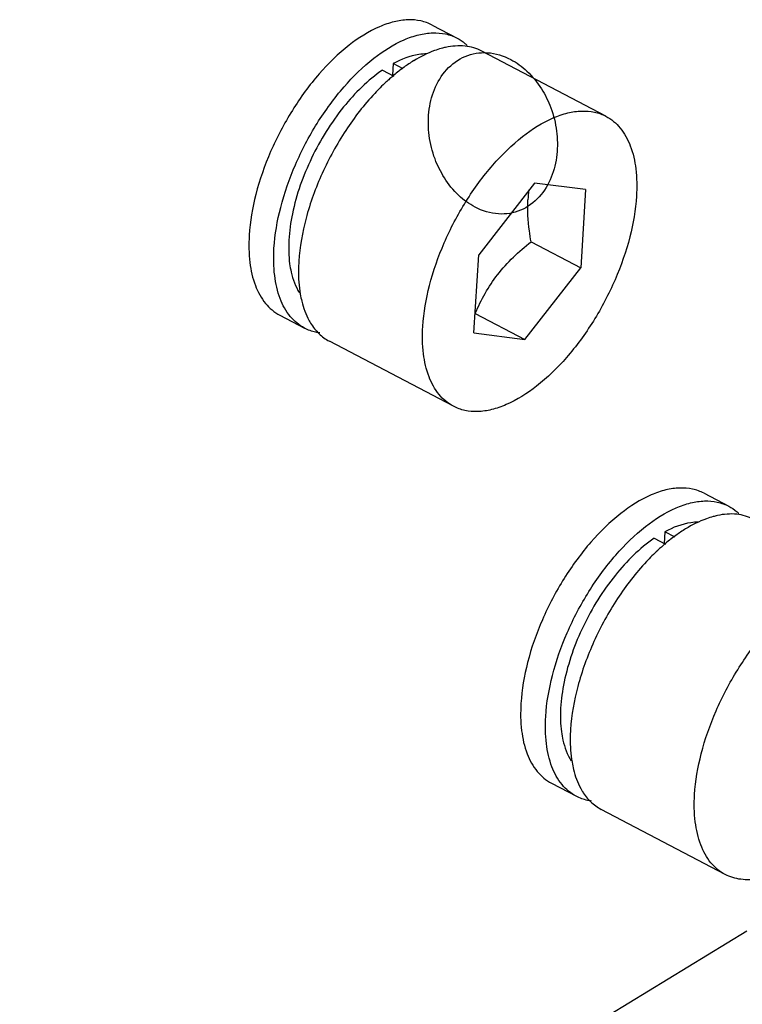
# Model space of a CAD drawing. Header units: millimetres. Extents: x -43833 to -38083, y -3638 to -2112.
# Tile 106 of 114: x -40363 to -40352, y -3217 to -3202. Entities that reach past the tile are written whole.
import ezdxf

# ---------------------------------------------------------------- set-up
doc = ezdxf.new("R2010")
doc.units = ezdxf.units.MM

msp = doc.modelspace()

# ---------------------------------------------------------------- linework, layer by layer
at = {"color": 7, "linetype": 'Continuous'}
for p, q in [((-40356.732, -3201.863), (-40356.354, -3202.062)), ((-40354.083, -3203.255), (-40355.975, -3202.261)), ((-40357.327, -3202.451), (-40357.338, -3202.63)), ((-40357.174, -3202.531), (-40357.327, -3202.451)), ((-40357.49, -3202.55), (-40357.316, -3202.641)), ((-40355.173, -3204.275), (-40356.024, -3205.368)), ((-40354.395, -3204.374), (-40355.173, -3204.275)), ((-40354.395, -3204.374), (-40354.468, -3205.568)), ((-40355.225, -3205.17), (-40354.468, -3205.568)), ((-40356.097, -3206.562), (-40356.024, -3205.368)), ((-40355.319, -3206.662), (-40354.468, -3205.568)), ((-40356.076, -3206.264), (-40355.319, -3206.662)), ((-40359.058, -3206.29), (-40358.679, -3206.488)), ((-40356.097, -3206.562), (-40355.319, -3206.662)), ((-40356.409, -3207.681), (-40358.301, -3206.687)), ((-40352.587, -3209.008), (-40352.209, -3209.207)), ((-40353.345, -3209.695), (-40353.172, -3209.786)), ((-40353.182, -3209.595), (-40353.193, -3209.775)), ((-40353.029, -3209.676), (-40353.182, -3209.595)), ((-40354.913, -3213.434), (-40354.534, -3213.633)), ((-40352.264, -3214.826), (-40354.156, -3213.832)), ((-40374.902, -3229.699), (-40351.934, -3215.686))]:
    msp.add_line(p, q, dxfattribs=at)
for centre, radius, start, end in [((-40356.275, -3203.376), 1.199, 102.155, 105.4376), ((-40355.704, -3204.528), 2.493, 123.761, 127.8037), ((-40355.849, -3204.312), 2.233, 121.4062, 123.7524), ((-40355.376, -3204.944), 3.022, 129.9772, 131.5925), ((-40355.494, -3204.804), 2.839, 127.9777, 129.9816), ((-40355.563, -3204.715), 2.727, 127.7299, 127.966), ((-40355.089, -3205.256), 3.446, 132.9762, 137.0075), ((-40355.276, -3205.057), 3.173, 131.5903, 132.9566), ((-40353.441, -3204.64), 1.835, 171.8436, 176.5274), ((-40357.777, -3205.913), 0.952, 208.5637, 211.5931), ((-40352.13, -3210.521), 1.199, 102.155, 105.4376), ((-40351.704, -3211.457), 2.233, 121.4062, 123.7524), ((-40351.349, -3211.948), 2.839, 127.9777, 129.9816), ((-40351.418, -3211.86), 2.727, 127.7299, 127.966), ((-40351.559, -3211.673), 2.493, 123.761, 127.8037), ((-40350.944, -3212.401), 3.446, 132.9762, 137.0075), ((-40351.131, -3212.201), 3.173, 131.5903, 132.9566), ((-40351.231, -3212.089), 3.022, 129.9772, 131.5925), ((-40353.632, -3213.058), 0.952, 208.5637, 211.5931)]:
    msp.add_arc(centre, radius, start, end, dxfattribs=at)
for points, start_tangent, end_tangent in [([(-40356.732, -3201.864), (-40356.907, -3201.8), (-40357.102, -3201.783), (-40357.314, -3201.813), (-40357.537, -3201.889), (-40358.001, -3202.171), (-40358.456, -3202.608), (-40358.669, -3202.874), (-40358.866, -3203.165), (-40359.197, -3203.795), (-40359.423, -3204.448), (-40359.524, -3205.071)], (-0.885122, 0.46536), (-0.060896, -0.998144)), ([(-40359.146, -3205.269), (-40359.044, -3204.647), (-40358.819, -3203.994), (-40358.488, -3203.363), (-40358.291, -3203.073), (-40358.078, -3202.807), (-40357.623, -3202.37), (-40357.159, -3202.087), (-40356.936, -3202.012), (-40356.724, -3201.982), (-40356.529, -3201.999), (-40356.353, -3202.062)], (0.060896, 0.998144), (0.885123, -0.465357)), ([(-40356.353, -3202.062), (-40356.235, -3202.142), (-40356.199, -3202.174)], (0.885123, -0.465357), (0.724126, -0.689668)), ([(-40355.975, -3202.261), (-40356.232, -3202.185), (-40356.528, -3202.204)], (-0.88512, 0.465364), (-0.97767, -0.210145)), ([(-40356.813, -3202.303), (-40356.935, -3202.312), (-40357.327, -3202.451)], (-0.999997, -0.002611), (-0.880416, -0.474202)), ([(-40356.594, -3202.22), (-40356.696, -3202.253), (-40357.012, -3202.407)], (-0.96403, -0.265795), (-0.853658, -0.520834)), ([(-40356.079, -3204.642), (-40356.328, -3204.463), (-40356.547, -3204.195), (-40356.69, -3203.905), (-40356.778, -3203.549), (-40356.783, -3203.192), (-40356.698, -3202.845), (-40356.513, -3202.545), (-40356.23, -3202.341), (-40355.892, -3202.285), (-40355.535, -3202.388)], (-0.885251, 0.465114), (0.885251, -0.465114)), ([(-40355.535, -3202.388), (-40355.287, -3202.567), (-40355.068, -3202.835), (-40354.924, -3203.125), (-40354.836, -3203.481), (-40354.831, -3203.838), (-40354.917, -3204.185), (-40355.102, -3204.485), (-40355.384, -3204.689), (-40355.722, -3204.745), (-40356.079, -3204.642)], (0.885251, -0.465114), (-0.885251, 0.465114)), ([(-40357.49, -3202.55), (-40358.084, -3203.113), (-40358.572, -3203.892), (-40358.865, -3204.742), (-40358.918, -3205.144), (-40358.907, -3205.505)], (-0.826583, -0.562815), (0.133127, -0.991099)), ([(-40357.61, -3202.906), (-40358.051, -3203.471), (-40358.411, -3204.126), (-40358.657, -3204.812), (-40358.767, -3205.468)], (-0.682761, -0.730642), (-0.060896, -0.998144)), ([(-40356.876, -3206.462), (-40356.774, -3205.839), (-40356.549, -3205.186), (-40356.218, -3204.556), (-40356.021, -3204.266), (-40355.808, -3204), (-40355.353, -3203.563), (-40354.889, -3203.28), (-40354.665, -3203.204), (-40354.454, -3203.175), (-40354.258, -3203.192), (-40354.083, -3203.255)], (0.060896, 0.998144), (0.885126, -0.465351)), ([(-40354.083, -3203.255), (-40353.866, -3203.434), (-40353.711, -3203.706), (-40353.627, -3204.058), (-40353.617, -3204.474)], (0.885126, -0.465351), (-0.060896, -0.998144)), ([(-40353.617, -3204.474), (-40353.718, -3205.097), (-40353.944, -3205.75), (-40354.275, -3206.38), (-40354.472, -3206.67), (-40354.685, -3206.936), (-40355.14, -3207.373), (-40355.604, -3207.656), (-40355.827, -3207.732), (-40356.039, -3207.762), (-40356.234, -3207.745), (-40356.409, -3207.681)], (-0.060896, -0.998144), (-0.885126, 0.465351)), ([(-40355.225, -3205.17), (-40355.251, -3205.005), (-40355.273, -3204.529)], (-0.175629, 0.984456), (0.060896, 0.998144)), ([(-40359.524, -3205.071), (-40359.514, -3205.487), (-40359.43, -3205.839), (-40359.275, -3206.111), (-40359.058, -3206.29)], (-0.060896, -0.998144), (0.885122, -0.46536)), ([(-40356.076, -3206.264), (-40355.735, -3205.673), (-40355.225, -3205.17)], (0.391467, 0.920192), (0.782498, 0.622653)), ([(-40358.679, -3206.488), (-40358.897, -3206.31), (-40359.051, -3206.038), (-40359.135, -3205.686), (-40359.146, -3205.269)], (-0.885123, 0.465357), (0.060896, 0.998144)), ([(-40358.907, -3205.505), (-40358.884, -3205.632), (-40358.758, -3205.949)], (0.133127, -0.991099), (0.533456, -0.845828)), ([(-40358.767, -3205.468), (-40358.772, -3205.601), (-40358.745, -3205.968)], (-0.060896, -0.998144), (0.16906, -0.985606)), ([(-40358.745, -3205.968), (-40358.722, -3206.079), (-40358.613, -3206.368)], (0.16906, -0.985606), (0.478371, -0.878158)), ([(-40358.587, -3206.412), (-40358.459, -3206.573), (-40358.301, -3206.687)], (0.524119, -0.851645), (0.88512, -0.465364)), ([(-40358.447, -3206.562), (-40358.509, -3206.551), (-40358.679, -3206.488)], (-0.990716, 0.135947), (-0.885123, 0.465357)), ([(-40356.409, -3207.681), (-40356.627, -3207.502), (-40356.781, -3207.231), (-40356.865, -3206.879), (-40356.876, -3206.462)], (-0.885126, 0.465351), (0.060896, 0.998144)), ([(-40352.587, -3209.008), (-40352.762, -3208.945), (-40352.957, -3208.928), (-40353.169, -3208.957), (-40353.392, -3209.033), (-40353.856, -3209.316), (-40354.312, -3209.753), (-40354.524, -3210.019), (-40354.721, -3210.309), (-40355.052, -3210.939), (-40355.278, -3211.592), (-40355.379, -3212.215)], (-0.885122, 0.46536), (-0.060896, -0.998144)), ([(-40355.001, -3212.414), (-40354.899, -3211.791), (-40354.674, -3211.138), (-40354.343, -3210.508), (-40354.146, -3210.218), (-40353.933, -3209.952), (-40353.478, -3209.515), (-40353.014, -3209.232), (-40352.791, -3209.156), (-40352.579, -3209.126), (-40352.384, -3209.144), (-40352.208, -3209.207)], (0.060896, 0.998144), (0.885123, -0.465357)), ([(-40352.208, -3209.207), (-40352.09, -3209.286), (-40352.054, -3209.319)], (0.885123, -0.465357), (0.724126, -0.689668)), ([(-40352.449, -3209.365), (-40352.551, -3209.397), (-40352.867, -3209.551)], (-0.96403, -0.265795), (-0.853658, -0.520834)), ([(-40351.83, -3209.406), (-40352.087, -3209.329), (-40352.383, -3209.348)], (-0.88512, 0.465364), (-0.97767, -0.210145)), ([(-40352.669, -3209.447), (-40352.79, -3209.457), (-40353.182, -3209.595)], (-0.999997, -0.002611), (-0.880416, -0.474202)), ([(-40353.345, -3209.695), (-40353.939, -3210.258), (-40354.427, -3211.036), (-40354.72, -3211.887), (-40354.774, -3212.289), (-40354.762, -3212.65)], (-0.826583, -0.562815), (0.133127, -0.991099)), ([(-40353.465, -3210.051), (-40353.906, -3210.616), (-40354.266, -3211.271), (-40354.512, -3211.957), (-40354.623, -3212.613)], (-0.682761, -0.730642), (-0.060896, -0.998144)), ([(-40352.731, -3213.607), (-40352.629, -3212.984), (-40352.404, -3212.331), (-40352.073, -3211.701), (-40351.876, -3211.41), (-40351.663, -3211.145), (-40351.208, -3210.707), (-40350.744, -3210.425), (-40350.52, -3210.349), (-40350.309, -3210.319), (-40350.113, -3210.336), (-40349.938, -3210.4)], (0.060896, 0.998144), (0.885126, -0.465351)), ([(-40355.379, -3212.215), (-40355.369, -3212.632), (-40355.285, -3212.984), (-40355.13, -3213.255), (-40354.913, -3213.434)], (-0.060896, -0.998144), (0.885122, -0.46536)), ([(-40354.535, -3213.633), (-40354.752, -3213.454), (-40354.906, -3213.183), (-40354.991, -3212.83), (-40355.001, -3212.414)], (-0.885123, 0.465357), (0.060896, 0.998144)), ([(-40354.762, -3212.65), (-40354.739, -3212.776), (-40354.613, -3213.094)], (0.133127, -0.991099), (0.533456, -0.845828)), ([(-40354.623, -3212.613), (-40354.627, -3212.745), (-40354.6, -3213.113)], (-0.060896, -0.998144), (0.16906, -0.985606)), ([(-40354.6, -3213.113), (-40354.577, -3213.224), (-40354.468, -3213.513)], (0.16906, -0.985606), (0.478371, -0.878158)), ([(-40350.009, -3213.32), (-40350.539, -3214.08), (-40351.15, -3214.631), (-40351.459, -3214.801), (-40351.754, -3214.892), (-40352.026, -3214.9), (-40352.264, -3214.826)], (-0.486582, -0.873635), (-0.885126, 0.465351)), ([(-40354.302, -3213.706), (-40354.364, -3213.695), (-40354.535, -3213.633)], (-0.990716, 0.135947), (-0.885123, 0.465357)), ([(-40354.442, -3213.556), (-40354.314, -3213.717), (-40354.156, -3213.832)], (0.524119, -0.851645), (0.88512, -0.465364)), ([(-40352.264, -3214.826), (-40352.482, -3214.647), (-40352.636, -3214.375), (-40352.72, -3214.023), (-40352.731, -3213.607)], (-0.885126, 0.465351), (0.060896, 0.998144))]:
    msp.add_spline(points, degree=3, dxfattribs=dict(at, start_tangent=start_tangent, end_tangent=end_tangent))

doc.saveas('drawing.dxf')
